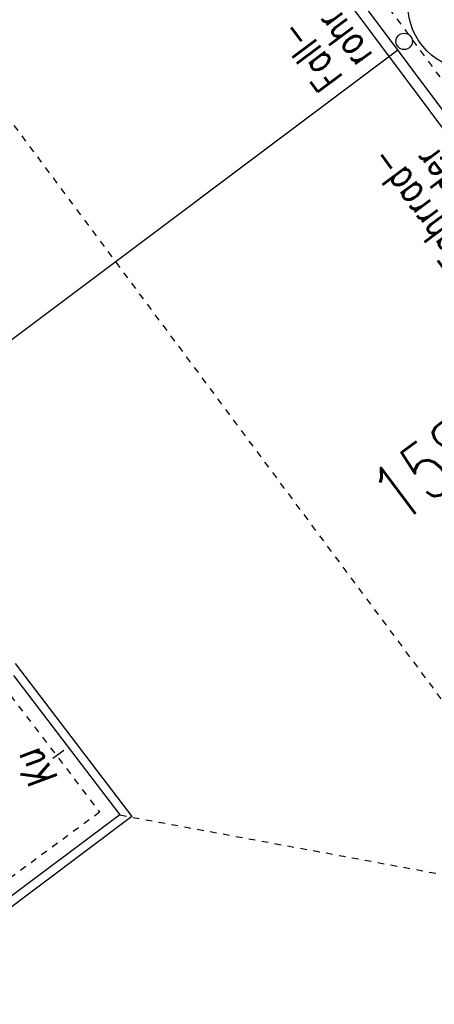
# Model space of a CAD drawing. Header units: metres. Extents: x 2 to 485, y 6 to 594.
# Tile 119 of 176: x 295.46 to 301.79, y 289.27 to 304.28. Entities that reach past the tile are written whole.
import ezdxf
from ezdxf.enums import TextEntityAlignment as Align

# ---------------------------------------------------------------- set-up
doc = ezdxf.new("R2010")
doc.units = ezdxf.units.M
doc.header["$LTSCALE"] = 0.0125
doc.linetypes.add('260241_A_bea$0$GESTRICHELTX2', pattern=[0.7, 0.5, -0.2])
doc.linetypes.add('260241_A_bea$0$PUNKTIERT', pattern=[0.2, 0, -0.2])
for name, color, linetype in [('260241_A_bea$0$B10_GEBAEUDE', 1, 'Continuous'), ('260241_A_bea$0$B13_GEB_ZUBEHOER', 12, 'Continuous'), ('260241_A_bea$0$B14_GEB_ZUB_GESTR', 12, 'Continuous'), ('260241_A_bea$0$B15_GEB_TXT', 12, 'Continuous'), ('260241_A_bea$0$B25_EINFASS_GEPKT', 7, '260241_A_bea$0$PUNKTIERT'), ('260241_A_bea$0$B28_VEINFASS_TXT', 5, 'Continuous'), ('260241_A_bea$0$B34_ZUBEHOER_1', 6, 'Continuous'), ('f_baum', 3, 'Continuous')]:
    doc.layers.add(name, color=color, linetype=linetype)
doc.styles.add('260241_A_bea$0$ROMANS', font='ROMANS')

msp = doc.modelspace()

# ---------------------------------------------------------------- linework, layer by layer
at = {"color": 252}
msp.add_ellipse((301.332, 303.946), major_axis=(0.0884, 0.0884), ratio=1, start_param=5.497787, end_param=11.780972, dxfattribs=at)
at = {"layer": '260241_A_bea$0$B10_GEBAEUDE', "color": 7, "linetype": 'Continuous'}
for p, q in [((304.096, 299.716), (298.626, 307.034)), ((301.238, 303.813), (292.616, 297.356)), ((295.394, 294.463), (297.178, 292.132)), ((297.178, 292.132), (288.705, 285.796))]:
    msp.add_line(p, q, dxfattribs=at)
at = {"layer": '260241_A_bea$0$B13_GEB_ZUBEHOER', "color": 7, "linetype": 'Continuous'}
for p, q in [((304.264, 299.766), (298.716, 307.187)), ((295.369, 294.282), (296.995, 292.157)), ((296.995, 292.157), (288.592, 285.904))]:
    msp.add_line(p, q, dxfattribs=at)
at = {"layer": '260241_A_bea$0$B14_GEB_ZUB_GESTR', "color": 7, "linetype": '260241_A_bea$0$GESTRICHELTX2'}
for p in [(261.902, 347.56), (296.995, 292.157)]:
    msp.add_line(p, (304.202, 290.83), dxfattribs=at)
at = {"layer": '260241_A_bea$0$B25_EINFASS_GEPKT', "color": 7, "linetype": '260241_A_bea$0$PUNKTIERT', "ltscale": 0.5}
for p, q in [((299.195, 307.018), (302.344, 302.774)), ((295.326, 293.976), (296.685, 292.2)), ((296.685, 292.2), (291.248, 288.201))]:
    msp.add_line(p, q, dxfattribs=at)
at = {"layer": '260241_A_bea$0$B28_VEINFASS_TXT', "color": 252, "linetype": 'Continuous'}
msp.add_line((296.137, 293.137), (295.971, 293.018), dxfattribs=at)
at = {"layer": 'f_baum'}
msp.add_circle((302.387, 304.509), 1, dxfattribs=at)

# ---------------------------------------------------------------- texts
at = {"layer": '260241_A_bea$0$B15_GEB_TXT', "color": 7, "style": '260241_A_bea$0$ROMANS', "width": 0.75}
msp.add_text('158', height=0.875, rotation=36.9873, dxfattribs=at).set_placement((301.258, 296.558))
at = {"layer": '260241_A_bea$0$B28_VEINFASS_TXT', "color": 252, "style": '260241_A_bea$0$ROMANS', "oblique": 15, "width": 0.75}
msp.add_text('Ku', height=0.45, rotation=125.3767, dxfattribs=at).set_placement((295.899, 292.964), align=Align.CENTER)
at = {"layer": '260241_A_bea$0$B34_ZUBEHOER_1', "color": 252, "style": '260241_A_bea$0$ROMANS', "width": 0.75}
for s, rotation, p in [('rohr', 126.6418, (300.861, 303.738)), ('Fall-', 126.6418, (300.41, 303.402)), ('ständer', 126.3134, (302.797, 301.026)), ('Fahrrad-', 126.3134, (302.356, 300.676))]:
    msp.add_text(s, height=0.45, rotation=rotation, dxfattribs=at).set_placement(p)

doc.saveas('drawing.dxf')
